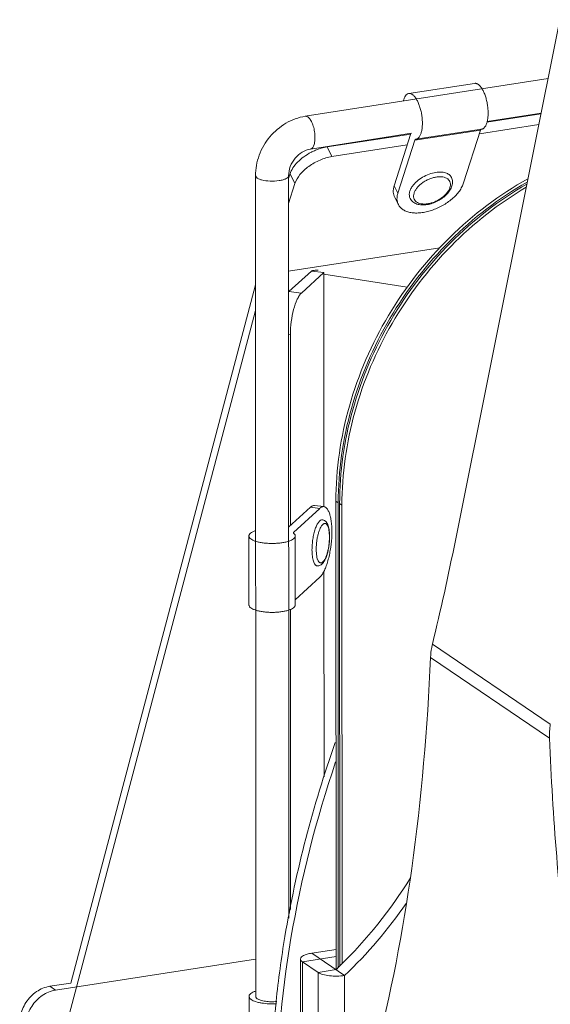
# Model space of a CAD drawing. Header units: millimetres. Extents: x 29170 to 33192, y 579 to 3108.
# Tile 193 of 256: x 32799 to 32879, y 1600 to 1749. Entities that reach past the tile are written whole.
import ezdxf

# ---------------------------------------------------------------- set-up
doc = ezdxf.new("R2010")
doc.units = ezdxf.units.MM
doc.layers.add('细实线', color=7, linetype='Continuous', lineweight=13)

msp = doc.modelspace()

# ---------------------------------------------------------------- linework, layer by layer
at = {"layer": '细实线'}
for p, q in [((32865.045, 1670.507), (32884.171, 1765.821)), ((32879.044, 1740.272), (32842.384, 1734.587)), ((32867.948, 1739.563), (32858.022, 1738.024)), ((32842.767, 1734.482), (32842.384, 1734.587)), ((32869.823, 1733.696), (32877.978, 1734.96)), ((32877.996, 1735.05), (32869.849, 1733.786)), ((32868.848, 1732.508), (32858.922, 1730.969)), ((32869.02, 1732.646), (32859.095, 1731.107)), ((32866.296, 1724.53), (32868.848, 1732.508)), ((32868.669, 1731.949), (32877.653, 1733.342)), ((32858.431, 1732.016), (32843.15, 1729.646)), ((32845.665, 1729.95), (32858.315, 1731.911)), ((32858.344, 1732.002), (32855.81, 1724.08)), ((32856.114, 1731.657), (32856.084, 1731.566)), ((32856.37, 1722.991), (32858.922, 1730.969)), ((32857.04, 1731.714), (32857.069, 1731.805)), ((32859.032, 1731.1), (32859.04, 1731.101)), ((32859.04, 1731.101), (32859.095, 1731.107)), ((32846.412, 1728.497), (32845.665, 1729.95)), ((32846.412, 1728.497), (32857.787, 1730.261)), ((32834.854, 1725.601), (32834.886, 1601.675)), ((32835.099, 1725.252), (32834.854, 1725.601)), ((32839.854, 1725.602), (32839.883, 1613.461)), ((32839.855, 1725.189), (32840.077, 1725.885)), ((32840.824, 1724.433), (32840.077, 1725.885)), ((32839.856, 1721.405), (32840.824, 1724.433)), ((32855.81, 1724.08), (32856.37, 1722.991)), ((32855.881, 1722.335), (32856.441, 1721.245)), ((32862.724, 1714.738), (32839.858, 1711.193)), ((32839.916, 1708.107), (32843.307, 1711.217)), ((32841.802, 1707.892), (32845.192, 1711.001)), ((32843.307, 1711.217), (32845.192, 1711.001)), ((32845.192, 1711.001), (32845.201, 1675.631)), ((32845.192, 1710.767), (32857.785, 1708.776)), ((32806.952, 1603.688), (32834.859, 1709.117)), ((32841.802, 1707.892), (32839.916, 1708.107)), ((32800.223, 1574.425), (32834.86, 1705.279)), ((32840.137, 1701.633), (32839.86, 1701.665)), ((32840.144, 1672.78), (32840.137, 1701.633)), ((32847.007, 1676.467), (32847.025, 1605.709)), ((32847.007, 1676.467), (32847.352, 1676.233)), ((32847.352, 1676.233), (32847.369, 1606.067)), ((32847.585, 1606.293), (32847.567, 1676.087)), ((32847.912, 1675.853), (32847.567, 1676.087)), ((32847.929, 1606.653), (32847.912, 1675.853)), ((32839.868, 1672.527), (32843.144, 1675.531)), ((32844.558, 1675.37), (32840.607, 1671.746)), ((32843.144, 1675.531), (32844.558, 1675.37)), ((32843.77, 1675.793), (32845.184, 1675.631)), ((32840.607, 1671.746), (32840.607, 1671.64)), ((32833.868, 1671.206), (32833.871, 1660.8)), ((32840.868, 1671.207), (32840.871, 1660.801)), ((32845.204, 1665.898), (32845.211, 1634.831)), ((32844.561, 1664.964), (32840.871, 1661.579)), ((32840.159, 1614.811), (32840.147, 1660.113)), ((32861.581, 1654.851), (32879.389, 1642.768)), ((32861.296, 1652.863), (32879.263, 1640.673)), ((32841.95, 1606.898), (32847.024, 1607.685)), ((32843.364, 1608.195), (32847.024, 1608.763)), ((32843.364, 1608.195), (32848.32, 1604.832)), ((32804.661, 1602.614), (32834.884, 1607.301)), ((32841.668, 1560.017), (32841.657, 1607.317)), ((32841.961, 1559.598), (32841.95, 1606.898)), ((32844.32, 1605.29), (32841.95, 1606.898)), ((32844.32, 1605.29), (32847.027, 1605.709)), ((32844.332, 1557.99), (32844.32, 1605.29)), ((32848.332, 1557.532), (32848.32, 1604.832)), ((32803.799, 1603.199), (32806.952, 1603.688)), ((32804.661, 1602.614), (32803.799, 1603.199)), ((32833.886, 1601.675), (32833.894, 1569.511))]:
    msp.add_line(p, q, dxfattribs=at)
for centre, radius, start, end in [((32847.222, 1721.462), 8.645, 116.57447, 117.23831), ((32837.46, 1671.082), 8.599, 359.65581, 0.01385), ((32889.77, 1641.093), 10.515, 170.83068, 182.28853), ((32798.891, 1656.251), 69.797, 314.26323, 328.30186), ((32800.339, 1655.236), 69.59, 313.58953, 325.38784), ((32799.781, 1655.371), 68.545, 313.57226, 314.24423), ((32994.983, 1584.295), 157.889, 173.96547, 180.00163)]:
    msp.add_arc(centre, radius, start, end, dxfattribs=at)
msp.add_ellipse((32778.845, 1728.991), major_axis=(16.217, 203.717), ratio=0.4579383, start_param=-1.9065898, end_param=-1.8253394, dxfattribs=at)
for points, knots in [([(32869.021, 1732.646), (32869.067, 1732.653), (32869.161, 1732.68), (32869.292, 1732.753), (32869.414, 1732.859), (32869.572, 1733.051), (32869.736, 1733.371), (32869.877, 1733.835), (32869.967, 1734.384), (32870.002, 1734.998), (32869.98, 1735.653), (32869.903, 1736.325), (32869.773, 1736.989), (32869.595, 1737.62), (32869.376, 1738.194), (32869.124, 1738.69), (32868.849, 1739.09), (32868.595, 1739.345), (32868.387, 1739.48), (32868.239, 1739.543), (32868.091, 1739.574), (32867.994, 1739.571), (32867.948, 1739.563)], [0, 0, 0, 0, 0.0174396, 0.0356895, 0.0554242, 0.0771417, 0.1275013, 0.1876688, 0.2569027, 0.3335647, 0.4154569, 0.5000436, 0.584628, 0.6665137, 0.7431654, 0.8123857, 0.8725376, 0.9228811, 0.9445918, 0.9643219, 0.9825646, 1, 1, 1, 1]), ([(32858.022, 1738.024), (32857.976, 1738.017), (32857.884, 1737.991), (32857.705, 1737.892), (32857.503, 1737.677), (32857.316, 1737.322), (32857.228, 1737.044), (32857.19, 1736.89)], [0, 0, 0, 0, 0.0935747, 0.1913491, 0.4119785, 0.6800858, 1, 1, 1, 1]), ([(32859.095, 1731.107), (32859.141, 1731.114), (32859.235, 1731.141), (32859.366, 1731.214), (32859.488, 1731.32), (32859.646, 1731.512), (32859.811, 1731.832), (32859.951, 1732.296), (32860.041, 1732.845), (32860.076, 1733.459), (32860.054, 1734.114), (32859.977, 1734.786), (32859.847, 1735.45), (32859.669, 1736.081), (32859.45, 1736.655), (32859.198, 1737.151), (32858.923, 1737.551), (32858.669, 1737.806), (32858.461, 1737.94), (32858.313, 1738.004), (32858.165, 1738.034), (32858.068, 1738.031), (32858.022, 1738.024)], [0, 0, 0, 0, 0.0174396, 0.0356895, 0.0554242, 0.0771417, 0.1275013, 0.1876688, 0.2569027, 0.3335647, 0.4154569, 0.5000436, 0.584628, 0.6665137, 0.7431654, 0.8123857, 0.8725376, 0.9228811, 0.9445918, 0.9643219, 0.9825646, 1, 1, 1, 1]), ([(32842.384, 1734.587), (32841.36, 1734.429), (32839.336, 1733.686), (32836.889, 1731.586), (32835.256, 1728.789), (32834.854, 1726.653), (32834.854, 1725.601)], [0, 0, 0, 0, 0.2456965, 0.4972789, 0.7505052, 1, 1, 1, 1]), ([(32843.15, 1729.647), (32843.438, 1729.69), (32843.746, 1730.284), (32843.85, 1731.036), (32843.847, 1731.844), (32843.719, 1732.669), (32843.491, 1733.437), (32843.187, 1734.056), (32842.914, 1734.382), (32842.767, 1734.482)], [0, 0, 0, 0, 0.1641484, 0.2953497, 0.4494693, 0.6119868, 0.7667417, 0.8993296, 1, 1, 1, 1]), ([(32868.946, 1732.637), (32868.936, 1732.633), (32868.908, 1732.618), (32868.873, 1732.574), (32868.856, 1732.532), (32868.848, 1732.508)], [0, 0, 0, 0, 0.1994455, 0.5531882, 1, 1, 1, 1]), ([(32858.922, 1730.969), (32858.928, 1730.987), (32858.94, 1731.019), (32858.966, 1731.06), (32858.996, 1731.089), (32859.02, 1731.098), (32859.032, 1731.1)], [0, 0, 0, 0, 0.3129074, 0.5783831, 0.8020234, 1, 1, 1, 1]), ([(32843.15, 1729.646), (32842.268, 1729.51), (32840.585, 1728.402), (32839.854, 1726.549), (32839.854, 1725.602)], [0, 0, 0, 0, 0.4853677, 1, 1, 1, 1]), ([(32843.355, 1729.195), (32843.542, 1729.288), (32844.281, 1729.625), (32845.07, 1729.858), (32845.665, 1729.95)], [0, 0, 0, 0, 0.2576145, 1, 1, 1, 1]), ([(32840.077, 1725.885), (32840.178, 1726.201), (32840.502, 1726.842), (32841.495, 1728.044), (32842.516, 1728.763), (32843.265, 1729.149)], [0, 0, 0, 0, 0.2134882, 0.456672, 1, 1, 1, 1]), ([(32846.412, 1728.497), (32845.792, 1728.401), (32844.555, 1728.03), (32842.9, 1727.1), (32841.579, 1725.902), (32840.98, 1724.921), (32840.824, 1724.433)], [0, 0, 0, 0, 0.2619151, 0.5328987, 0.7858918, 1, 1, 1, 1]), ([(32835.789, 1724.969), (32835.719, 1724.987), (32835.481, 1725.057), (32835.245, 1725.152), (32835.099, 1725.252)], [0, 0, 0, 0, 0.2905601, 1, 1, 1, 1]), ([(32839.854, 1725.602), (32839.855, 1725.409), (32839.488, 1725.148), (32838.992, 1724.978), (32838.179, 1724.807), (32837.096, 1724.761), (32836.206, 1724.861), (32835.789, 1724.969)], [0, 0, 0, 0, 0.1338705, 0.2459936, 0.3840233, 0.7010818, 1, 1, 1, 1]), ([(32847.007, 1676.467), (32847.006, 1681.299), (32848.446, 1691.143), (32854.413, 1704.86), (32863.682, 1716.693), (32871.695, 1722.75), (32875.983, 1725.136)], [0, 0, 0, 0, 0.2451672, 0.497375, 0.7509978, 1, 1, 1, 1]), ([(32862.086, 1726.116), (32861.742, 1726.063), (32861.049, 1725.875), (32860.08, 1725.412), (32859.226, 1724.799), (32858.755, 1724.295), (32858.566, 1724.029)], [0, 0, 0, 0, 0.2497623, 0.5106839, 0.7659746, 1, 1, 1, 1]), ([(32862.165, 1725.416), (32861.983, 1725.388), (32861.614, 1725.304), (32861.073, 1725.111), (32860.549, 1724.853), (32860.061, 1724.541), (32859.628, 1724.186), (32859.265, 1723.801), (32858.986, 1723.4), (32858.803, 1722.997), (32858.721, 1722.605), (32858.751, 1722.237), (32858.895, 1721.913), (32859.146, 1721.651), (32859.487, 1721.464), (32859.901, 1721.354), (32860.373, 1721.322), (32860.703, 1721.352), (32860.874, 1721.378)], [0, 0, 0, 0, 0.0733161, 0.149823, 0.2276467, 0.3047965, 0.3793393, 0.449555, 0.5141177, 0.5723142, 0.6243212, 0.6715006, 0.7164809, 0.7626063, 0.8128359, 0.8689561, 0.9314937, 1, 1, 1, 1]), ([(32864.446, 1725.361), (32864.494, 1725.266), (32864.572, 1725.063), (32864.623, 1724.741), (32864.611, 1724.409), (32864.54, 1724.076), (32864.415, 1723.746), (32864.178, 1723.305), (32863.763, 1722.782), (32863.134, 1722.233), (32862.398, 1721.774), (32861.601, 1721.431), (32861.042, 1721.29), (32860.764, 1721.247)], [0, 0, 0, 0, 0.0513526, 0.1031135, 0.1557844, 0.2099452, 0.2661565, 0.3248292, 0.4499534, 0.5844655, 0.7245105, 0.8648017, 1, 1, 1, 1]), ([(32860.874, 1721.378), (32861.056, 1721.406), (32861.425, 1721.49), (32861.966, 1721.683), (32862.49, 1721.941), (32862.978, 1722.253), (32863.412, 1722.608), (32863.774, 1722.993), (32864.053, 1723.394), (32864.237, 1723.797), (32864.318, 1724.189), (32864.288, 1724.557), (32864.144, 1724.882), (32863.893, 1725.143), (32863.553, 1725.33), (32863.138, 1725.44), (32862.666, 1725.472), (32862.336, 1725.443), (32862.165, 1725.416)], [0, 0, 0, 0, 0.0733161, 0.149823, 0.2276467, 0.3047965, 0.3793393, 0.449555, 0.5141177, 0.5723142, 0.6243212, 0.6715006, 0.7164809, 0.7626063, 0.8128359, 0.8689561, 0.9314937, 1, 1, 1, 1]), ([(32864.446, 1725.361), (32864.405, 1725.439), (32864.304, 1725.59), (32864.102, 1725.782), (32863.852, 1725.938), (32863.448, 1726.1), (32862.847, 1726.192), (32862.348, 1726.156), (32862.086, 1726.116)], [0, 0, 0, 0, 0.1008708, 0.2050737, 0.3154288, 0.4339387, 0.6985644, 1, 1, 1, 1]), ([(32847.352, 1676.233), (32847.35, 1681.023), (32848.766, 1690.781), (32854.635, 1704.397), (32863.762, 1716.181), (32871.661, 1722.25), (32875.894, 1724.658)], [0, 0, 0, 0, 0.2450894, 0.4972006, 0.7508188, 1, 1, 1, 1]), ([(32847.567, 1676.087), (32847.566, 1680.851), (32848.966, 1690.555), (32854.774, 1704.108), (32863.813, 1715.86), (32871.641, 1721.936), (32875.839, 1724.357)], [0, 0, 0, 0, 0.2450419, 0.4970933, 0.7507082, 1, 1, 1, 1]), ([(32847.912, 1675.853), (32847.911, 1680.575), (32849.286, 1690.193), (32854.998, 1703.645), (32863.895, 1715.345), (32871.611, 1721.43), (32875.753, 1723.872)], [0, 0, 0, 0, 0.2449674, 0.4969242, 0.7505333, 1, 1, 1, 1]), ([(32855.81, 1724.08), (32855.76, 1723.925), (32855.686, 1723.618), (32855.657, 1723.158), (32855.718, 1722.725), (32855.818, 1722.458), (32855.881, 1722.335)], [0, 0, 0, 0, 0.2729923, 0.5273091, 0.7674678, 1, 1, 1, 1]), ([(32866.296, 1724.53), (32866.228, 1724.318), (32866.043, 1723.889), (32865.654, 1723.273), (32865.151, 1722.671), (32864.333, 1721.892), (32863.123, 1721.057), (32861.772, 1720.453), (32860.654, 1720.139), (32859.842, 1720.002), (32859.069, 1719.963), (32858.354, 1720.025), (32857.715, 1720.185), (32857.169, 1720.444), (32856.732, 1720.795), (32856.521, 1721.091), (32856.441, 1721.246)], [0, 0, 0, 0, 0.0552114, 0.1155449, 0.1806527, 0.2497967, 0.3957914, 0.5439044, 0.6155767, 0.684011, 0.7482416, 0.8075971, 0.8618171, 0.91119, 0.9566878, 1, 1, 1, 1]), ([(32858.566, 1724.029), (32858.454, 1723.87), (32858.264, 1723.552), (32858.095, 1723.055), (32858.073, 1722.649), (32858.134, 1722.357), (32858.188, 1722.223), (32858.22, 1722.16)], [0, 0, 0, 0, 0.2925599, 0.5527605, 0.7845327, 0.8934112, 1, 1, 1, 1]), ([(32856.441, 1721.246), (32856.378, 1721.369), (32856.278, 1721.636), (32856.217, 1722.068), (32856.246, 1722.528), (32856.32, 1722.836), (32856.37, 1722.991)], [0, 0, 0, 0, 0.2325322, 0.4726909, 0.7270077, 1, 1, 1, 1]), ([(32860.764, 1721.247), (32860.499, 1721.206), (32860.102, 1721.18), (32859.591, 1721.237), (32859.239, 1721.325), (32858.917, 1721.461), (32858.632, 1721.645), (32858.392, 1721.878), (32858.27, 1722.063), (32858.22, 1722.16)], [0, 0, 0, 0, 0.2789047, 0.4095432, 0.5345494, 0.6548056, 0.771601, 0.8862702, 1, 1, 1, 1]), ([(32843.307, 1711.217), (32843.36, 1711.242), (32843.492, 1711.282), (32843.833, 1711.343), (32844.122, 1711.354), (32844.33, 1711.352)], [0, 0, 0, 0, 0.1692114, 0.3970007, 1, 1, 1, 1]), ([(32841.802, 1707.892), (32841.678, 1707.777), (32841.439, 1707.474), (32840.999, 1706.664), (32840.562, 1705.341), (32840.225, 1703.555), (32840.137, 1702.277), (32840.137, 1701.633)], [0, 0, 0, 0, 0.0769389, 0.1737093, 0.4186753, 0.7070522, 1, 1, 1, 1]), ([(32843.77, 1675.793), (32843.719, 1675.799), (32843.613, 1675.796), (32843.454, 1675.748), (32843.294, 1675.658), (32843.194, 1675.577), (32843.144, 1675.531)], [0, 0, 0, 0, 0.2181178, 0.4504531, 0.7085712, 1, 1, 1, 1]), ([(32844.558, 1675.37), (32844.608, 1675.416), (32844.708, 1675.496), (32844.868, 1675.586), (32845.027, 1675.634), (32845.134, 1675.637), (32845.184, 1675.631)], [0, 0, 0, 0, 0.2914288, 0.5495469, 0.7818822, 1, 1, 1, 1]), ([(32845.184, 1675.631), (32845.235, 1675.625), (32845.338, 1675.598), (32845.483, 1675.515), (32845.618, 1675.392), (32845.798, 1675.161), (32845.99, 1674.77), (32846.166, 1674.194), (32846.296, 1673.498), (32846.376, 1672.704), (32846.402, 1671.832), (32846.363, 1670.593), (32846.22, 1669.342), (32845.977, 1668.126), (32845.755, 1667.283), (32845.498, 1666.527), (32845.215, 1665.879), (32844.913, 1665.358), (32844.681, 1665.074), (32844.561, 1664.964)], [0, 0, 0, 0, 0.0133417, 0.0275534, 0.0433393, 0.0611794, 0.1039408, 0.1566669, 0.218812, 0.2891253, 0.365906, 0.447154, 0.6141396, 0.6953788, 0.7721455, 0.8424399, 0.904563, 0.9572629, 1, 1, 1, 1]), ([(32844.957, 1673.644), (32844.912, 1673.649), (32844.815, 1673.641), (32844.674, 1673.575), (32844.533, 1673.462), (32844.395, 1673.303), (32844.259, 1673.1), (32844.127, 1672.856), (32844.002, 1672.574), (32843.839, 1672.137), (32843.666, 1671.526), (32843.513, 1670.74), (32843.416, 1669.922), (32843.393, 1669.369), (32843.393, 1669.097)], [0, 0, 0, 0, 0.0265743, 0.0562782, 0.0912707, 0.1326593, 0.1808257, 0.2356954, 0.2968958, 0.3638454, 0.5118935, 0.672776, 0.8383177, 1, 1, 1, 1]), ([(32846.031, 1671.03), (32846.03, 1671.209), (32846.019, 1671.549), (32845.965, 1672.025), (32845.889, 1672.378), (32845.808, 1672.617), (32845.743, 1672.764), (32845.671, 1672.885), (32845.592, 1672.981), (32845.507, 1673.05), (32845.415, 1673.09), (32845.318, 1673.1), (32845.22, 1673.078), (32845.121, 1673.027), (32845.023, 1672.949), (32844.926, 1672.844), (32844.789, 1672.659), (32844.63, 1672.365), (32844.461, 1671.947), (32844.313, 1671.459), (32844.191, 1670.92), (32844.1, 1670.351), (32844.044, 1669.773), (32844.031, 1669.386), (32844.031, 1669.196)], [0, 0, 0, 0, 0.0810031, 0.1540238, 0.216892, 0.2440533, 0.2682349, 0.2894707, 0.3079546, 0.3241088, 0.3386683, 0.3526906, 0.3673694, 0.3837334, 0.402483, 0.4240144, 0.4485, 0.506284, 0.5749807, 0.6527054, 0.7369873, 0.8249902, 0.913679, 1, 1, 1, 1]), ([(32844.957, 1673.644), (32845.013, 1673.638), (32845.123, 1673.613), (32845.276, 1673.543), (32845.41, 1673.449), (32845.562, 1673.297), (32845.713, 1673.068), (32845.845, 1672.751), (32845.942, 1672.391), (32846.01, 1671.989), (32846.051, 1671.548), (32846.059, 1671.242), (32846.059, 1671.084)], [0, 0, 0, 0, 0.0563325, 0.1115664, 0.1657569, 0.2188167, 0.3247823, 0.4368012, 0.5596463, 0.6950132, 0.8424214, 1, 1, 1, 1]), ([(32833.868, 1671.206), (32833.868, 1671.243), (32833.88, 1671.319), (32833.932, 1671.43), (32834.015, 1671.537), (32834.177, 1671.684), (32834.46, 1671.849), (32834.717, 1671.949), (32834.86, 1671.997)], [0, 0, 0, 0, 0.0826029, 0.1713556, 0.2710836, 0.384879, 0.6599693, 1, 1, 1, 1]), ([(32840.578, 1671.692), (32840.578, 1671.696), (32840.581, 1671.717), (32840.595, 1671.735), (32840.607, 1671.746)], [0, 0, 0, 0, 0.2228524, 1, 1, 1, 1]), ([(32840.615, 1671.631), (32840.604, 1671.64), (32840.587, 1671.657), (32840.578, 1671.681), (32840.578, 1671.692)], [0, 0, 0, 0, 0.555366, 1, 1, 1, 1]), ([(32840.615, 1671.631), (32840.654, 1671.6), (32840.724, 1671.536), (32840.806, 1671.43), (32840.856, 1671.32), (32840.868, 1671.244), (32840.868, 1671.207)], [0, 0, 0, 0, 0.2950569, 0.5541475, 0.7849625, 1, 1, 1, 1]), ([(32840.868, 1671.207), (32840.868, 1671.17), (32840.856, 1671.092), (32840.802, 1670.979), (32840.716, 1670.87), (32840.548, 1670.721), (32840.256, 1670.554), (32839.82, 1670.388), (32839.293, 1670.251), (32838.694, 1670.149), (32838.044, 1670.086), (32837.368, 1670.065), (32836.693, 1670.086), (32836.043, 1670.148), (32835.443, 1670.25), (32834.916, 1670.386), (32834.481, 1670.552), (32834.188, 1670.72), (32834.02, 1670.869), (32833.934, 1670.977), (32833.88, 1671.09), (32833.868, 1671.168), (32833.868, 1671.206)], [0, 0, 0, 0, 0.0145011, 0.0301158, 0.0477112, 0.0678405, 0.1166052, 0.1769385, 0.2476937, 0.3268678, 0.4119243, 0.5000004, 0.5880765, 0.6731329, 0.752307, 0.8230621, 0.8833953, 0.9321599, 0.9522891, 0.9698845, 0.9854991, 1, 1, 1, 1]), ([(32844.031, 1669.196), (32844.031, 1669.017), (32844.042, 1668.677), (32844.096, 1668.2), (32844.172, 1667.848), (32844.253, 1667.609), (32844.319, 1667.462), (32844.391, 1667.34), (32844.469, 1667.244), (32844.554, 1667.176), (32844.646, 1667.135), (32844.743, 1667.126), (32844.841, 1667.147), (32844.94, 1667.198), (32845.038, 1667.277), (32845.136, 1667.382), (32845.272, 1667.566), (32845.432, 1667.86), (32845.6, 1668.279), (32845.748, 1668.767), (32845.87, 1669.306), (32845.961, 1669.875), (32846.017, 1670.453), (32846.031, 1670.839), (32846.031, 1671.03)], [0, 0, 0, 0, 0.0810031, 0.1540238, 0.216892, 0.2440533, 0.2682349, 0.2894707, 0.3079546, 0.3241088, 0.3386683, 0.3526906, 0.3673694, 0.3837334, 0.402483, 0.4240144, 0.4485, 0.506284, 0.5749807, 0.6527054, 0.7369873, 0.8249902, 0.913679, 1, 1, 1, 1]), ([(32846.059, 1671.03), (32846.057, 1670.775), (32846.032, 1670.261), (32845.936, 1669.5), (32845.785, 1668.773), (32845.587, 1668.115), (32845.38, 1667.629), (32845.187, 1667.301), (32845.034, 1667.093), (32844.859, 1666.916), (32844.655, 1666.775), (32844.418, 1666.688), (32844.246, 1666.68), (32844.162, 1666.689)], [0, 0, 0, 0, 0.1493541, 0.3012242, 0.4482069, 0.5836295, 0.702959, 0.7563449, 0.8062263, 0.8539143, 0.9012629, 0.9499452, 1, 1, 1, 1]), ([(32843.393, 1669.097), (32843.393, 1668.933), (32843.401, 1668.617), (32843.44, 1668.164), (32843.504, 1667.758), (32843.593, 1667.406), (32843.702, 1667.117), (32843.816, 1666.923), (32843.918, 1666.809), (32843.995, 1666.748), (32844.076, 1666.706), (32844.133, 1666.693), (32844.162, 1666.689)], [0, 0, 0, 0, 0.1844445, 0.3558458, 0.5109672, 0.6472115, 0.7629214, 0.8578965, 0.8982978, 0.9347197, 0.9681653, 1, 1, 1, 1]), ([(32840.871, 1660.801), (32840.871, 1660.764), (32840.858, 1660.686), (32840.805, 1660.573), (32840.719, 1660.464), (32840.551, 1660.315), (32840.258, 1660.148), (32839.823, 1659.982), (32839.296, 1659.845), (32838.696, 1659.743), (32838.047, 1659.68), (32837.371, 1659.659), (32836.696, 1659.68), (32836.046, 1659.742), (32835.446, 1659.844), (32834.919, 1659.98), (32834.483, 1660.146), (32834.191, 1660.314), (32834.023, 1660.463), (32833.937, 1660.571), (32833.883, 1660.684), (32833.871, 1660.762), (32833.871, 1660.8)], [0, 0, 0, 0, 0.0145011, 0.0301158, 0.0477112, 0.0678405, 0.1166052, 0.1769385, 0.2476937, 0.3268678, 0.4119243, 0.5000004, 0.5880765, 0.6731329, 0.752307, 0.8230621, 0.8833953, 0.9321599, 0.9522891, 0.9698845, 0.9854991, 1, 1, 1, 1]), ([(32861.581, 1654.851), (32861.54, 1654.686), (32861.398, 1654.031), (32861.317, 1653.363), (32861.296, 1652.863)], [0, 0, 0, 0, 0.2539459, 1, 1, 1, 1]), ([(32861.296, 1652.863), (32860.838, 1642.211), (32859.118, 1621.971), (32855.326, 1601.99), (32852.88, 1592.687)], [0, 0, 0, 0, 0.5257006, 1, 1, 1, 1]), ([(32879.263, 1640.673), (32879.754, 1628.737), (32881.697, 1604.734), (32885.404, 1580.942), (32887.712, 1569.054)], [0, 0, 0, 0, 0.4966117, 1, 1, 1, 1]), ([(32837.968, 1600.893), (32838.315, 1604.188), (32840.121, 1617.457), (32843.535, 1630.501), (32846.91, 1639.994)], [0, 0, 0, 0, 0.247456, 1, 1, 1, 1]), ([(32837.955, 1583.705), (32837.953, 1592.66), (32839.523, 1610.792), (32844.018, 1628.417), (32846.962, 1637.08)], [0, 0, 0, 0, 0.4946137, 1, 1, 1, 1]), ([(32843.364, 1608.195), (32843.127, 1608.158), (32842.792, 1608.09), (32842.376, 1607.953), (32841.998, 1607.792), (32841.657, 1607.548), (32841.657, 1607.317)], [0, 0, 0, 0, 0.3593614, 0.5149519, 0.6516445, 1, 1, 1, 1]), ([(32841.657, 1607.317), (32841.657, 1607.241), (32841.728, 1607.067), (32841.867, 1606.954), (32841.95, 1606.898)], [0, 0, 0, 0, 0.4316381, 1, 1, 1, 1]), ([(32844.32, 1605.29), (32844.415, 1605.225), (32844.644, 1605.108), (32845.21, 1604.914), (32846.07, 1604.764), (32847.179, 1604.715), (32847.945, 1604.774), (32848.32, 1604.832)], [0, 0, 0, 0, 0.0844295, 0.1873489, 0.4379727, 0.7216194, 1, 1, 1, 1]), ([(32799.467, 1596.481), (32799.268, 1597.171), (32799.215, 1598.706), (32800.07, 1600.833), (32801.66, 1602.493), (32803.084, 1603.088), (32803.799, 1603.199)], [0, 0, 0, 0, 0.2425416, 0.498568, 0.7554575, 1, 1, 1, 1]), ([(32804.661, 1602.614), (32803.946, 1602.503), (32802.522, 1601.908), (32800.932, 1600.249), (32800.077, 1598.121), (32800.13, 1596.586), (32800.329, 1595.896)], [0, 0, 0, 0, 0.2445425, 0.501432, 0.7574584, 1, 1, 1, 1]), ([(32833.886, 1601.675), (32833.886, 1601.712), (32833.897, 1601.788), (32833.949, 1601.899), (32834.033, 1602.006), (32834.195, 1602.153), (32834.479, 1602.319), (32834.735, 1602.419), (32834.879, 1602.467)], [0, 0, 0, 0, 0.0825816, 0.1713142, 0.2710229, 0.3848156, 0.6599163, 1, 1, 1, 1]), ([(32834.227, 1601.186), (32834.175, 1601.221), (32834.082, 1601.293), (32833.971, 1601.415), (32833.902, 1601.542), (32833.886, 1601.632), (32833.886, 1601.675)], [0, 0, 0, 0, 0.3047307, 0.5663983, 0.7932341, 1, 1, 1, 1]), ([(32834.886, 1601.675), (32834.886, 1601.645), (32834.897, 1601.58), (32834.947, 1601.489), (32835.026, 1601.402), (32835.093, 1601.351), (32835.13, 1601.326)], [0, 0, 0, 0, 0.206764, 0.4335905, 0.6952837, 1, 1, 1, 1]), ([(32838.036, 1600.561), (32837.656, 1600.537), (32836.908, 1600.532), (32835.998, 1600.62), (32835.329, 1600.751), (32834.898, 1600.87), (32834.532, 1601.009), (32834.318, 1601.124), (32834.227, 1601.186)], [0, 0, 0, 0, 0.2922992, 0.5726037, 0.7000112, 0.8150495, 0.9155009, 1, 1, 1, 1]), ([(32835.13, 1601.326), (32835.2, 1601.278), (32835.366, 1601.191), (32835.651, 1601.086), (32835.989, 1600.998), (32836.511, 1600.905), (32837.214, 1600.851), (32837.788, 1600.87), (32838.076, 1600.897)], [0, 0, 0, 0, 0.084255, 0.1853568, 0.3016377, 0.4304494, 0.7120031, 1, 1, 1, 1])]:
    msp.add_open_spline(points, degree=3, knots=knots, dxfattribs=at)

doc.saveas('drawing.dxf')
